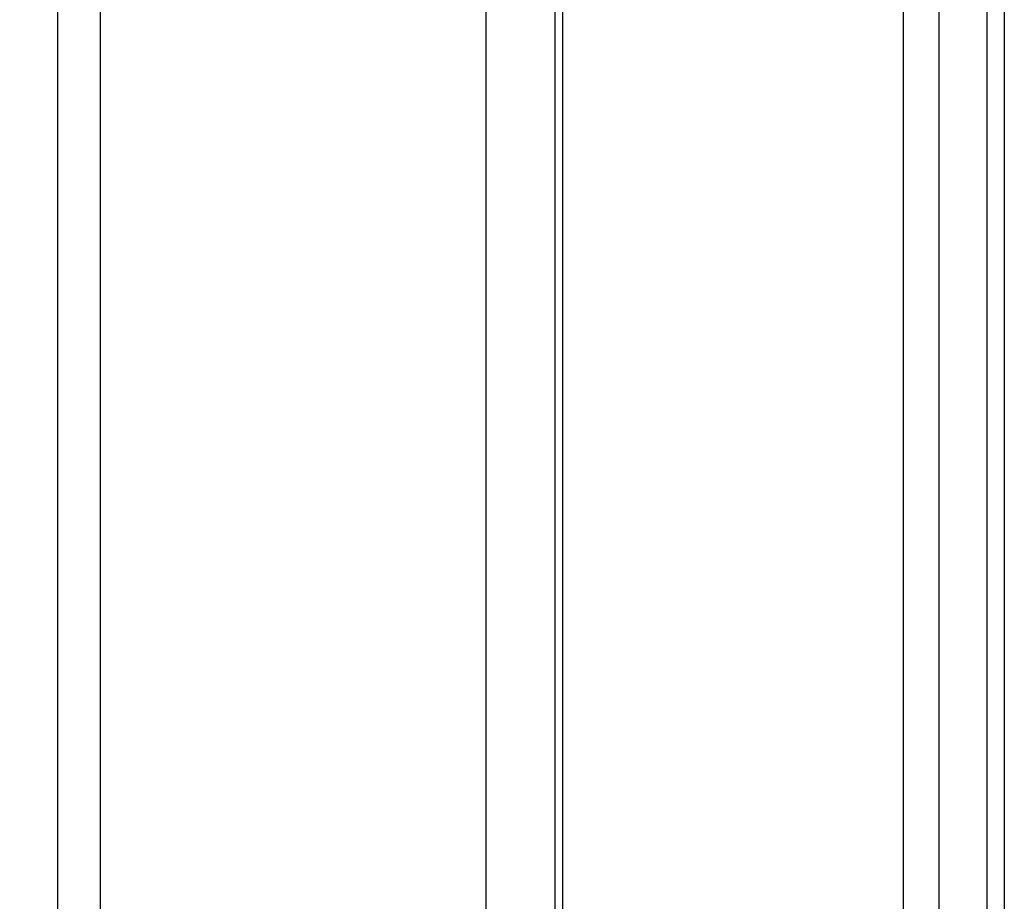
# Paper-space layout '2.5M DUO In-Ground Anchor' of a CAD drawing. Header units: millimetres. Extents: x 20 to 19291, y 40 to 15516.
# Tile 21 of 105: x 6768 to 6846, y 5924 to 5994. Entities that reach past the tile are written whole.
import ezdxf

# ---------------------------------------------------------------- set-up
doc = ezdxf.new("R2010")
doc.units = ezdxf.units.MM
doc.layers.add('COMPONENT_GEOMETRY', color=7, linetype='Continuous')
doc.styles.add('SLDTEXTSTYLE1', font='TXT', dxfattribs={"width": 0.75})
doc.dimstyles.new('SLDDIMSTYLE0', dxfattribs={"dimtxt": 150, "dimasz": 6.604, "dimexe": 0, "dimexo": 0.0625, "dimgap": 37.5, "dimtad": 0, "dimtih": 1, "dimtoh": 1, "dimdec": 0, "dimlfac": 0.5, "dimrnd": 1e-09, "dimzin": 12, "dimdsep": 46, "dimtxsty": 'SLDTEXTSTYLE1', "dimsah": 1, "dimcen": 0.09, "dimadec": 0, "dimazin": 3, "dimtfac": 1, "dimtdec": 0, "dimtofl": 0, "dimtmove": 0, "dimatfit": 3, "dimfxl": 1, "dimfrac": 2, "dimtolj": 1, "dimtzin": 12, "dimarcsym": 0})

# ---------------------------------------------------------------- blocks, each defined once
blk = doc.blocks.new('_D_16')
at = {"layer": 'COMPONENT_GEOMETRY', "color": 7, "ltscale": 2}
for p, q in [((6776.463, 7959.491), (1060.719, 7959.491)), ((1067.069, 7959.491), (1067.069, 5158.054)), ((1067.069, 2118.491), (1067.069, 4919.929)), ((6716.689, 2118.491), (1060.719, 2118.491))]:
    blk.add_line(p, q, dxfattribs=at)
for points in [[(1067.069, 7959.491), (1066.053, 7952.887), (1068.085, 7952.887)], [(1067.069, 2118.491), (1068.085, 2125.095), (1066.053, 2125.095)]]:
    blk.add_solid(points, dxfattribs=at)
at = {"layer": 'COMPONENT_GEOMETRY', "color": 7, "ltscale": 2, "insert": (845.402, 5113.289), "char_height": 150, "attachment_point": 1, "style": 'SLDTEXTSTYLE1'}
blk.add_mtext('2921', dxfattribs=at)

psp = doc.layouts.new('2.5M DUO In-Ground Anchor')

# ---------------------------------------------------------------- linework, layer by layer
at = {"color": 7, "linetype": 'Continuous', "lineweight": 25, "ltscale": 2}
for p, q in [((6771.334, 5903.888), (6771.334, 6408.556)), ((6810.595, 6408.556), (6810.595, 5910.133)), ((6844.694, 6408.556), (6844.694, 5897.717))]:
    psp.add_line(p, q, dxfattribs=at)
at = {"color": 8, "linetype": 'Continuous', "lineweight": 25, "ltscale": 2}
for p, q in [((6774.682, 6408.556), (6774.682, 5903.688)), ((6805.166, 5907.162), (6805.166, 6408.556)), ((6811.181, 6408.556), (6811.181, 5910.35)), ((6838.124, 5905.802), (6838.124, 6408.556)), ((6840.915, 6408.556), (6840.915, 5902.869)), ((6846.078, 6408.556), (6846.078, 5895.153))]:
    psp.add_line(p, q, dxfattribs=at)

# ---------------------------------------------------------------- dimensions: what is measured, and where the dimension line sits
at = {"layer": 'COMPONENT_GEOMETRY', "color": 7, "ltscale": 2}
dim = psp.add_linear_dim(base=(1067.068680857, 7959.491145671), p1=(6719.229376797, 2118.491145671), p2=(6779.003017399, 7959.491145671), angle=90, dimstyle='SLDDIMSTYLE0', dxfattribs=at)
dim.commit()
dim.dimension.update_dxf_attribs({"geometry": '_D_16', "text_midpoint": (1067.068680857, 5038.991145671), "dimtype": 160})

doc.saveas('drawing.dxf')
